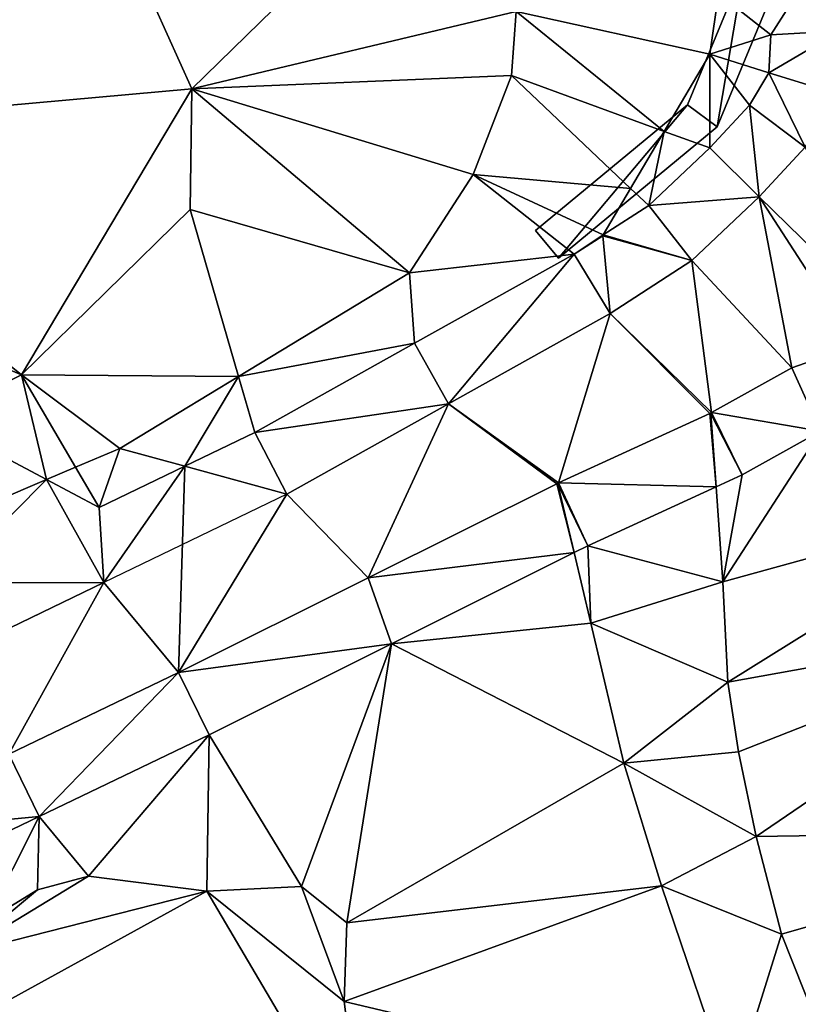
# Model space of a CAD drawing. Header units: inches. Extents: x 573046 to 573309, y 6670408 to 6670677.
# Tile 18 of 111: x 573166 to 573183, y 6670465 to 6670487. Entities that reach past the tile are written whole.
import ezdxf

# ---------------------------------------------------------------- set-up
doc = ezdxf.new("R2010")
doc.units = ezdxf.units.IN
doc.header["$MEASUREMENT"] = 0
for name, color, linetype in [('Objekter_Hekk', 10, 'Continuous'), ('Terreng_ortofoto', 10, 'Continuous'), ('Veg', 10, 'Continuous')]:
    doc.layers.add(name, color=color, linetype=linetype)

msp = doc.modelspace()

# ---------------------------------------------------------------- linework, layer by layer
at = {"layer": 'Terreng_ortofoto'}
for points in [[(573166.87, 6670490.97, 217), (573169.35, 6670485.46, 217), (573175.42, 6670491.4, 218)], [(573169.35, 6670485.46, 217), (573176.59, 6670487.19, 218), (573175.42, 6670491.4, 218)], [(573166.87, 6670490.97, 217), (573158.17, 6670487.75, 216), (573158.74, 6670484.51, 216)], [(573166.87, 6670490.97, 217), (573158.74, 6670484.51, 216), (573169.35, 6670485.46, 217)], [(573182.282, 6670486.667, 219.218), (573183.513, 6670488.6, 219.28), (573181.11, 6670487.59, 219)], [(573182.282, 6670486.667, 219.218), (573183.84, 6670486.76, 219.33), (573183.513, 6670488.6, 219.28)], [(573176.59, 6670487.19, 218), (573180.92, 6670486.24, 219), (573181.11, 6670487.59, 219)], [(573182.282, 6670486.667, 219.218), (573181.11, 6670487.59, 219), (573180.92, 6670486.24, 219)], [(573169.35, 6670485.46, 217), (573176.49, 6670485.76, 218), (573176.59, 6670487.19, 218)], [(573176.59, 6670487.19, 218), (573176.49, 6670485.76, 218), (573179.901, 6670484.513, 219.001)], [(573176.59, 6670487.19, 218), (573179.901, 6670484.513, 219.001), (573180.92, 6670486.24, 219)], [(573182.282, 6670486.667, 219.218), (573182.234, 6670485.818, 219.264), (573183.84, 6670486.76, 219.33)], [(573183.84, 6670486.76, 219.33), (573182.234, 6670485.818, 219.264), (573183.76, 6670485.35, 219.41)], [(573182.282, 6670486.667, 219.218), (573180.92, 6670486.24, 219), (573182.234, 6670485.818, 219.264)], [(573180.92, 6670486.24, 219), (573179.901, 6670484.513, 219.001), (573180.918, 6670484.141, 219.212)], [(573180.92, 6670486.24, 219), (573180.918, 6670484.141, 219.212), (573181.803, 6670485.095, 219.264)], [(573180.92, 6670486.24, 219), (573181.803, 6670485.095, 219.264), (573182.234, 6670485.818, 219.264)], [(573169.35, 6670485.46, 217), (573175.63, 6670483.55, 218), (573176.49, 6670485.76, 218)], [(573176.49, 6670485.76, 218), (573175.63, 6670483.55, 218), (573179.149, 6670483.239, 219.002)], [(573176.49, 6670485.76, 218), (573179.149, 6670483.239, 219.002), (573179.901, 6670484.513, 219.001)], [(573182.234, 6670485.818, 219.264), (573181.803, 6670485.095, 219.264), (573183.05, 6670484.16, 219.37)], [(573182.234, 6670485.818, 219.264), (573183.05, 6670484.16, 219.37), (573183.76, 6670485.35, 219.41)], [(573169.35, 6670485.46, 217), (573158.74, 6670484.51, 216), (573165.54, 6670479.07, 217)], [(573169.35, 6670485.46, 217), (573165.54, 6670479.07, 217), (573169.31, 6670482.77, 217)], [(573169.35, 6670485.46, 217), (573169.31, 6670482.77, 217), (573174.21, 6670481.35, 218)], [(573169.35, 6670485.46, 217), (573174.21, 6670481.35, 218), (573175.63, 6670483.55, 218)], [(573180.918, 6670484.141, 219.212), (573182.02, 6670483.05, 219.42), (573181.803, 6670485.095, 219.264)], [(573182.02, 6670483.05, 219.42), (573183.05, 6670484.16, 219.37), (573181.803, 6670485.095, 219.264)], [(573165.54, 6670479.07, 217), (573158.74, 6670484.51, 216), (573158.79, 6670481.91, 216)], [(573179.557, 6670482.853, 219.137), (573179.901, 6670484.513, 219.001), (573179.149, 6670483.239, 219.002)], [(573179.557, 6670482.853, 219.137), (573180.918, 6670484.141, 219.212), (573179.901, 6670484.513, 219.001)], [(573179.557, 6670482.853, 219.137), (573182.02, 6670483.05, 219.42), (573180.918, 6670484.141, 219.212)], [(573182.02, 6670483.05, 219.42), (573185.18, 6670479.97, 219.39), (573183.05, 6670484.16, 219.37)], [(573175.63, 6670483.55, 218), (573174.21, 6670481.35, 218), (573177.889, 6670481.768, 218.981)], [(573175.63, 6670483.55, 218), (573177.889, 6670481.768, 218.981), (573178.536, 6670482.199, 219.002)], [(573175.63, 6670483.55, 218), (573178.536, 6670482.199, 219.002), (573179.149, 6670483.239, 219.002)], [(573178.536, 6670482.199, 219.002), (573179.557, 6670482.853, 219.137), (573179.149, 6670483.239, 219.002)], [(573179.557, 6670482.853, 219.137), (573180.52, 6670481.63, 219.46), (573182.02, 6670483.05, 219.42)], [(573182.02, 6670483.05, 219.42), (573180.52, 6670481.63, 219.46), (573182.75, 6670479.23, 219.39)], [(573182.02, 6670483.05, 219.42), (573182.75, 6670479.23, 219.39), (573184.17, 6670479.73, 219.39)], [(573182.02, 6670483.05, 219.42), (573184.17, 6670479.73, 219.39), (573185.18, 6670479.97, 219.39)], [(573178.536, 6670482.199, 219.002), (573180.52, 6670481.63, 219.46), (573179.557, 6670482.853, 219.137)], [(573165.54, 6670479.07, 217), (573170.392, 6670479.037, 218), (573169.31, 6670482.77, 217)], [(573169.31, 6670482.77, 217), (573170.392, 6670479.037, 218), (573174.21, 6670481.35, 218)], [(573178.536, 6670482.199, 219.002), (573177.889, 6670481.768, 218.981), (573178.526, 6670482.182, 219)], [(573177.889, 6670481.768, 218.981), (573178.69, 6670480.44, 219.32), (573178.526, 6670482.182, 219)], [(573178.536, 6670482.199, 219.002), (573178.526, 6670482.182, 219), (573180.52, 6670481.63, 219.46)], [(573178.526, 6670482.182, 219), (573178.69, 6670480.44, 219.32), (573180.52, 6670481.63, 219.46)], [(573165.54, 6670479.07, 217), (573158.79, 6670481.91, 216), (573163.56, 6670478.08, 217)], [(573174.21, 6670481.35, 218), (573174.322, 6670479.777, 218.798), (573177.889, 6670481.768, 218.981)], [(573177.889, 6670481.768, 218.981), (573174.322, 6670479.777, 218.798), (573175.08, 6670478.425, 219.34)], [(573177.889, 6670481.768, 218.981), (573175.08, 6670478.425, 219.34), (573178.69, 6670480.44, 219.32)], [(573180.52, 6670481.63, 219.46), (573178.69, 6670480.44, 219.32), (573180.957, 6670478.23, 219.36)], [(573180.52, 6670481.63, 219.46), (573180.957, 6670478.23, 219.36), (573182.75, 6670479.23, 219.39)], [(573170.392, 6670479.037, 218), (573174.322, 6670479.777, 218.798), (573174.21, 6670481.35, 218)], [(573177.538, 6670476.658, 219.36), (573178.69, 6670480.44, 219.32), (573175.08, 6670478.425, 219.34)], [(573177.538, 6670476.658, 219.36), (573180.922, 6670478.212, 219.36), (573178.69, 6670480.44, 219.32)], [(573178.69, 6670480.44, 219.32), (573180.922, 6670478.212, 219.36), (573180.957, 6670478.23, 219.36)], [(573170.755, 6670477.786, 218.615), (573174.322, 6670479.777, 218.798), (573170.392, 6670479.037, 218)], [(573170.755, 6670477.786, 218.615), (573175.08, 6670478.425, 219.34), (573174.322, 6670479.777, 218.798)], [(573183.39, 6670477.812, 219.381), (573184.17, 6670479.73, 219.39), (573182.75, 6670479.23, 219.39)], [(573166.103, 6670476.732, 218), (573165.54, 6670479.07, 217), (573163.56, 6670478.08, 217)], [(573167.74, 6670477.43, 218), (573170.392, 6670479.037, 218), (573165.54, 6670479.07, 217)], [(573167.74, 6670477.43, 218), (573165.54, 6670479.07, 217), (573166.751, 6670477.008, 218)], [(573166.751, 6670477.008, 218), (573165.54, 6670479.07, 217), (573166.103, 6670476.732, 218)], [(573180.957, 6670478.23, 219.36), (573183.39, 6670477.812, 219.381), (573182.75, 6670479.23, 219.39)], [(573167.74, 6670477.43, 218), (573169.194, 6670477.032, 218.673), (573170.392, 6670479.037, 218)], [(573169.194, 6670477.032, 218.673), (573170.755, 6670477.786, 218.615), (573170.392, 6670479.037, 218)], [(573170.755, 6670477.786, 218.615), (573171.47, 6670476.41, 219.36), (573175.08, 6670478.425, 219.34)], [(573171.47, 6670476.41, 219.36), (573173.285, 6670474.535, 219.36), (573175.08, 6670478.425, 219.34)], [(573177.502, 6670476.641, 219.36), (573175.08, 6670478.425, 219.34), (573173.285, 6670474.535, 219.36)], [(573177.538, 6670476.658, 219.36), (573175.08, 6670478.425, 219.34), (573177.502, 6670476.641, 219.36)], [(573177.538, 6670476.658, 219.36), (573181.058, 6670476.569, 219.356), (573180.922, 6670478.212, 219.36)], [(573180.922, 6670478.212, 219.36), (573180.941, 6670478.2, 219.36), (573180.957, 6670478.23, 219.36)], [(573181.058, 6670476.569, 219.356), (573180.941, 6670478.2, 219.36), (573180.922, 6670478.212, 219.36)], [(573181.642, 6670476.837, 219.36), (573180.957, 6670478.23, 219.36), (573180.941, 6670478.2, 219.36)], [(573181.058, 6670476.569, 219.356), (573181.642, 6670476.837, 219.36), (573180.941, 6670478.2, 219.36)], [(573181.642, 6670476.837, 219.36), (573183.39, 6670477.812, 219.381), (573180.957, 6670478.23, 219.36)], [(573163.718, 6670475.715, 218), (573166.103, 6670476.732, 218), (573163.56, 6670478.08, 217)], [(573169.194, 6670477.032, 218.673), (573171.47, 6670476.41, 219.36), (573170.755, 6670477.786, 218.615)], [(573181.642, 6670476.837, 219.36), (573181.21, 6670474.45, 219.35), (573183.39, 6670477.812, 219.381)], [(573181.21, 6670474.45, 219.35), (573187.855, 6670476.283, 219.361), (573183.39, 6670477.812, 219.381)], [(573167.279, 6670476.108, 218.744), (573167.74, 6670477.43, 218), (573166.751, 6670477.008, 218)], [(573167.279, 6670476.108, 218.744), (573169.194, 6670477.032, 218.673), (573167.74, 6670477.43, 218)], [(573167.279, 6670476.108, 218.744), (573166.751, 6670477.008, 218), (573166.103, 6670476.732, 218)], [(573167.279, 6670476.108, 218.744), (573167.38, 6670474.435, 219.46), (573169.194, 6670477.032, 218.673)], [(573167.38, 6670474.435, 219.46), (573169.05, 6670472.42, 219.36), (573169.194, 6670477.032, 218.673)], [(573169.194, 6670477.032, 218.673), (573169.05, 6670472.42, 219.36), (573171.47, 6670476.41, 219.36)], [(573163.804, 6670474.429, 218.872), (573166.103, 6670476.732, 218), (573163.718, 6670475.715, 218)], [(573167.38, 6670474.435, 219.46), (573166.103, 6670476.732, 218), (573163.804, 6670474.429, 218.872)], [(573167.279, 6670476.108, 218.744), (573166.103, 6670476.732, 218), (573167.38, 6670474.435, 219.46)], [(573177.887, 6670475.101, 219.274), (573177.502, 6670476.641, 219.36), (573173.285, 6670474.535, 219.36)], [(573177.538, 6670476.658, 219.36), (573177.502, 6670476.641, 219.36), (573177.525, 6670476.631, 219.36)], [(573177.887, 6670475.101, 219.274), (573177.525, 6670476.631, 219.36), (573177.502, 6670476.641, 219.36)], [(573177.538, 6670476.658, 219.36), (573177.525, 6670476.631, 219.36), (573178.19, 6670475.252, 219.285)], [(573177.538, 6670476.658, 219.36), (573178.19, 6670475.252, 219.285), (573181.058, 6670476.569, 219.356)], [(573181.058, 6670476.569, 219.356), (573181.21, 6670474.45, 219.35), (573181.642, 6670476.837, 219.36)], [(573177.887, 6670475.101, 219.274), (573178.19, 6670475.252, 219.285), (573177.525, 6670476.631, 219.36)], [(573178.19, 6670475.252, 219.285), (573181.21, 6670474.45, 219.35), (573181.058, 6670476.569, 219.356)], [(573169.05, 6670472.42, 219.36), (573173.285, 6670474.535, 219.36), (573171.47, 6670476.41, 219.36)], [(573181.21, 6670474.45, 219.35), (573181.32, 6670472.21, 219.35), (573187.855, 6670476.283, 219.361)], [(573181.32, 6670472.21, 219.35), (573189.061, 6670473.603, 219.378), (573187.855, 6670476.283, 219.361)], [(573177.887, 6670475.101, 219.274), (573173.285, 6670474.535, 219.36), (573173.809, 6670473.064, 219.275)], [(573177.887, 6670475.101, 219.274), (573173.809, 6670473.064, 219.275), (573178.26, 6670473.525, 219.185)], [(573177.887, 6670475.101, 219.274), (573178.26, 6670473.525, 219.185), (573178.19, 6670475.252, 219.285)], [(573178.19, 6670475.252, 219.285), (573178.26, 6670473.525, 219.185), (573181.21, 6670474.45, 219.35)], [(573169.05, 6670472.42, 219.36), (573173.809, 6670473.064, 219.275), (573173.285, 6670474.535, 219.36)], [(573178.26, 6670473.525, 219.185), (573181.32, 6670472.21, 219.35), (573181.21, 6670474.45, 219.35)], [(573167.38, 6670474.435, 219.46), (573163.804, 6670474.429, 218.872), (573164.357, 6670472.975, 219.534)], [(573167.38, 6670474.435, 219.46), (573164.357, 6670472.975, 219.534), (573165.26, 6670470.6, 219.433)], [(573167.38, 6670474.435, 219.46), (573165.26, 6670470.6, 219.433), (573169.05, 6670472.42, 219.36)], [(573181.32, 6670472.21, 219.35), (573181.56, 6670470.65, 219.36), (573189.061, 6670473.603, 219.378)], [(573181.95, 6670468.76, 219.42), (573189.061, 6670473.603, 219.378), (573181.56, 6670470.65, 219.36)], [(573181.95, 6670468.76, 219.42), (573190.574, 6670468.889, 219.412), (573189.061, 6670473.603, 219.378)], [(573173.809, 6670473.064, 219.275), (573179, 6670470.4, 219.01), (573178.26, 6670473.525, 219.185)], [(573178.26, 6670473.525, 219.185), (573179, 6670470.4, 219.01), (573181.32, 6670472.21, 219.35)], [(573169.05, 6670472.42, 219.36), (573169.731, 6670471.028, 219.277), (573173.809, 6670473.064, 219.275)], [(573171.8, 6670467.64, 219), (573173.809, 6670473.064, 219.275), (573169.731, 6670471.028, 219.277)], [(573171.8, 6670467.64, 219), (573172.81, 6670466.83, 219), (573173.809, 6670473.064, 219.275)], [(573172.81, 6670466.83, 219), (573179, 6670470.4, 219.01), (573173.809, 6670473.064, 219.275)], [(573165.934, 6670469.204, 219.353), (573169.05, 6670472.42, 219.36), (573165.26, 6670470.6, 219.433)], [(573165.934, 6670469.204, 219.353), (573169.731, 6670471.028, 219.277), (573169.05, 6670472.42, 219.36)], [(573179, 6670470.4, 219.01), (573181.56, 6670470.65, 219.36), (573181.32, 6670472.21, 219.35)], [(573165.934, 6670469.204, 219.353), (573167.04, 6670467.87, 219), (573169.731, 6670471.028, 219.277)], [(573167.04, 6670467.87, 219), (573169.68, 6670467.54, 219), (573169.731, 6670471.028, 219.277)], [(573169.68, 6670467.54, 219), (573171.8, 6670467.64, 219), (573169.731, 6670471.028, 219.277)], [(573165.934, 6670469.204, 219.353), (573165.26, 6670470.6, 219.433), (573161.47, 6670468.78, 219.507)], [(573181.95, 6670468.76, 219.42), (573181.56, 6670470.65, 219.36), (573179, 6670470.4, 219.01)], [(573172.81, 6670466.83, 219), (573179.84, 6670467.66, 219.37), (573179, 6670470.4, 219.01)], [(573179.84, 6670467.66, 219.37), (573181.95, 6670468.76, 219.42), (573179, 6670470.4, 219.01)], [(573165.934, 6670469.204, 219.353), (573161.47, 6670468.78, 219.507), (573162.136, 6670467.38, 219.428)], [(573165.934, 6670469.204, 219.353), (573162.136, 6670467.38, 219.428), (573164.75, 6670466.87, 219)], [(573165.934, 6670469.204, 219.353), (573164.75, 6670466.87, 219), (573165.9, 6670467.57, 219)], [(573165.934, 6670469.204, 219.353), (573165.9, 6670467.57, 219), (573167.04, 6670467.87, 219)], [(573179.84, 6670467.66, 219.37), (573182.52, 6670466.58, 219.52), (573181.95, 6670468.76, 219.42)], [(573181.95, 6670468.76, 219.42), (573182.52, 6670466.58, 219.52), (573190.574, 6670468.889, 219.412)], [(573184.04, 6670462.755, 219.52), (573190.574, 6670468.889, 219.412), (573182.52, 6670466.58, 219.52)], [(573167.04, 6670467.87, 219), (573165.9, 6670467.57, 219), (573164.18, 6670466.14, 219)], [(573167.04, 6670467.87, 219), (573164.18, 6670466.14, 219), (573169.68, 6670467.54, 219)], [(573169.68, 6670467.54, 219), (573172.75, 6670465.07, 219), (573171.8, 6670467.64, 219)], [(573171.8, 6670467.64, 219), (573172.75, 6670465.07, 219), (573172.81, 6670466.83, 219)], [(573172.81, 6670466.83, 219), (573172.75, 6670465.07, 219), (573179.84, 6670467.66, 219.37)], [(573172.75, 6670465.07, 219), (573181.41, 6670463.025, 219.16), (573179.84, 6670467.66, 219.37)], [(573179.84, 6670467.66, 219.37), (573181.41, 6670463.025, 219.16), (573182.52, 6670466.58, 219.52)], [(573169.68, 6670467.54, 219), (573164.18, 6670466.14, 219), (573163.25, 6670464, 219)], [(573169.68, 6670467.54, 219), (573163.25, 6670464, 219), (573173.19, 6670461.59, 219)], [(573164.18, 6670466.14, 219), (573165.9, 6670467.57, 219), (573164.75, 6670466.87, 219)], [(573169.68, 6670467.54, 219), (573173.19, 6670461.59, 219), (573172.75, 6670465.07, 219)], [(573184.04, 6670462.755, 219.52), (573182.52, 6670466.58, 219.52), (573181.41, 6670463.025, 219.16)], [(573172.75, 6670465.07, 219), (573173.19, 6670461.59, 219), (573181.41, 6670463.025, 219.16)]]:
    msp.add_3dface(points, dxfattribs=at)
at = {"layer": 'Veg', "color": 7}
for points in [[(573182.02, 6670483.05, 219.42), (573185.18, 6670479.97, 219.39), (573183.05, 6670484.16, 219.37)], [(573180.52, 6670481.63, 219.46), (573182.75, 6670479.23, 219.39), (573182.02, 6670483.05, 219.42)], [(573184.17, 6670479.73, 219.39), (573185.18, 6670479.97, 219.39), (573182.02, 6670483.05, 219.42)], [(573182.75, 6670479.23, 219.39), (573184.17, 6670479.73, 219.39), (573182.02, 6670483.05, 219.42)], [(573178.69, 6670480.44, 219.32), (573180.957, 6670478.23, 219.36), (573180.52, 6670481.63, 219.46)], [(573180.957, 6670478.23, 219.36), (573182.75, 6670479.23, 219.39), (573180.52, 6670481.63, 219.46)], [(573175.08, 6670478.425, 219.34), (573177.538, 6670476.658, 219.36), (573178.69, 6670480.44, 219.32)], [(573177.538, 6670476.658, 219.36), (573180.922, 6670478.212, 219.36), (573178.69, 6670480.44, 219.32)], [(573180.922, 6670478.212, 219.36), (573180.957, 6670478.23, 219.36), (573178.69, 6670480.44, 219.32)], [(573171.47, 6670476.41, 219.36), (573173.285, 6670474.535, 219.36), (573175.08, 6670478.425, 219.34)], [(573173.285, 6670474.535, 219.36), (573177.502, 6670476.641, 219.36), (573175.08, 6670478.425, 219.34)], [(573177.502, 6670476.641, 219.36), (573177.538, 6670476.658, 219.36), (573175.08, 6670478.425, 219.34)], [(573167.38, 6670474.435, 219.46), (573169.05, 6670472.42, 219.36), (573171.47, 6670476.41, 219.36)], [(573169.05, 6670472.42, 219.36), (573173.285, 6670474.535, 219.36), (573171.47, 6670476.41, 219.36)], [(573164.357, 6670472.975, 219.534), (573165.26, 6670470.6, 219.433), (573167.38, 6670474.435, 219.46)], [(573165.26, 6670470.6, 219.433), (573169.05, 6670472.42, 219.36), (573167.38, 6670474.435, 219.46)]]:
    msp.add_3dface(points, dxfattribs=at)

# ---------------------------------------------------------------- meshes
at = {"layer": 'Objekter_Hekk', "color": 24, "true_color": 0xaa170d}
mesh = msp.add_polyface(dxfattribs=at)
corners = [(573172.296, 6670519.706, 219.04), (573171.524, 6670519.494, 219.04), (573175.343, 6670508.647, 219.84), (573179.947, 6670496.278, 220.43), (573181.144, 6670491.248, 220.66), (573181.916, 6670491.472, 220.66), (573182.514, 6670488.075, 220.82), (573181.686, 6670488.165, 220.82), (573174.577, 6670508.413, 219.84), (573180.418, 6670485.105, 220.9), (573177.025, 6670482.298, 221.1), (573177.535, 6670481.682, 221.1), (573181.082, 6670484.615, 220.9), (573177.568, 6670499.593, 220.44), (573178.312, 6670499.887, 220.44), (573179.213, 6670495.962, 220.43), (573172.296, 6670519.706, 218.154), (573171.524, 6670519.494, 218.116), (573175.343, 6670508.647, 218.516), (573179.947, 6670496.278, 218.999), (573181.144, 6670491.248, 219.058), (573181.916, 6670491.472, 219.135), (573182.514, 6670488.075, 219.169), (573181.686, 6670488.165, 219.064), (573174.577, 6670508.413, 218.367), (573180.418, 6670485.105, 219.029), (573177.025, 6670482.298, 218.635), (573177.535, 6670481.682, 218.91), (573181.082, 6670484.615, 219.191), (573177.568, 6670499.593, 218.753), (573178.312, 6670499.887, 218.86), (573179.213, 6670495.962, 218.928)]
mesh.append_faces([[corners[k] for k in face] for face in [(1, 0, 16), (1, 16, 17), (1, 0, 16), (1, 16, 17), (8, 1, 24), (1, 17, 24), (8, 1, 24), (1, 17, 24), (0, 2, 18), (0, 18, 16), (0, 2, 18), (0, 18, 16), (13, 8, 29), (8, 24, 29), (13, 8, 29), (8, 24, 29), (2, 14, 30), (2, 30, 18), (2, 14, 30), (2, 30, 18), (15, 13, 31), (13, 29, 31), (15, 13, 31), (13, 29, 31), (14, 3, 19), (14, 19, 30), (14, 3, 19), (14, 19, 30), (4, 15, 20), (15, 31, 20), (4, 15, 20), (15, 31, 20), (3, 5, 21), (3, 21, 19), (3, 5, 21), (3, 21, 19), (10, 9, 25), (10, 25, 26), (11, 10, 27), (10, 26, 27), (10, 9, 25), (10, 25, 26), (11, 10, 27), (10, 26, 27), (7, 4, 23), (4, 20, 23), (7, 4, 23), (4, 20, 23), (9, 7, 25), (7, 23, 25), (9, 7, 25), (7, 23, 25), (5, 6, 22), (5, 22, 21), (5, 6, 22), (5, 22, 21), (12, 11, 28), (11, 27, 28), (12, 11, 28), (11, 27, 28), (6, 12, 28), (6, 28, 22), (6, 12, 28), (6, 28, 22), (21, 20, 23), (23, 25, 28), (19, 31, 20), (30, 29, 31), (30, 31, 19), (18, 24, 30), (25, 27, 28), (24, 29, 30), (22, 23, 28), (25, 26, 27), (17, 24, 18), (22, 21, 23), (19, 20, 21), (16, 17, 18), (7, 5, 4), (7, 9, 12), (3, 15, 4), (14, 13, 15), (14, 15, 3), (2, 8, 14), (9, 11, 12), (8, 13, 14), (6, 7, 12), (9, 10, 11), (1, 8, 2), (6, 5, 7), (3, 4, 5), (0, 1, 2)]], dxfattribs={"color": 84})
mesh = msp.add_polyface(dxfattribs=at)
corners = [(573172.296, 6670519.706, 219.04), (573171.524, 6670519.494, 219.04), (573175.343, 6670508.647, 219.84), (573179.947, 6670496.278, 220.43), (573181.144, 6670491.248, 220.66), (573181.916, 6670491.472, 220.66), (573182.514, 6670488.075, 220.82), (573181.686, 6670488.165, 220.82), (573174.577, 6670508.413, 219.84), (573180.418, 6670485.105, 220.9), (573177.025, 6670482.298, 221.1), (573177.535, 6670481.682, 221.1), (573181.082, 6670484.615, 220.9), (573177.568, 6670499.593, 220.44), (573178.312, 6670499.887, 220.44), (573179.213, 6670495.962, 220.43), (573172.296, 6670519.706, 218.154), (573171.524, 6670519.494, 218.116), (573175.343, 6670508.647, 218.516), (573179.947, 6670496.278, 218.999), (573181.144, 6670491.248, 219.058), (573181.916, 6670491.472, 219.135), (573182.514, 6670488.075, 219.169), (573181.686, 6670488.165, 219.064), (573174.577, 6670508.413, 218.367), (573180.418, 6670485.105, 219.029), (573177.025, 6670482.298, 218.635), (573177.535, 6670481.682, 218.91), (573181.082, 6670484.615, 219.191), (573177.568, 6670499.593, 218.753), (573178.312, 6670499.887, 218.86), (573179.213, 6670495.962, 218.928)]
mesh.append_faces([[corners[k] for k in face] for face in [(1, 0, 16), (1, 16, 17), (1, 0, 16), (1, 16, 17), (8, 1, 24), (1, 17, 24), (8, 1, 24), (1, 17, 24), (0, 2, 18), (0, 18, 16), (0, 2, 18), (0, 18, 16), (13, 8, 29), (8, 24, 29), (13, 8, 29), (8, 24, 29), (2, 14, 30), (2, 30, 18), (2, 14, 30), (2, 30, 18), (15, 13, 31), (13, 29, 31), (15, 13, 31), (13, 29, 31), (14, 3, 19), (14, 19, 30), (14, 3, 19), (14, 19, 30), (4, 15, 20), (15, 31, 20), (4, 15, 20), (15, 31, 20), (3, 5, 21), (3, 21, 19), (3, 5, 21), (3, 21, 19), (10, 9, 25), (10, 25, 26), (11, 10, 27), (10, 26, 27), (10, 9, 25), (10, 25, 26), (11, 10, 27), (10, 26, 27), (7, 4, 23), (4, 20, 23), (7, 4, 23), (4, 20, 23), (9, 7, 25), (7, 23, 25), (9, 7, 25), (7, 23, 25), (5, 6, 22), (5, 22, 21), (5, 6, 22), (5, 22, 21), (12, 11, 28), (11, 27, 28), (12, 11, 28), (11, 27, 28), (6, 12, 28), (6, 28, 22), (6, 12, 28), (6, 28, 22), (21, 20, 23), (23, 25, 28), (19, 31, 20), (30, 29, 31), (30, 31, 19), (18, 24, 30), (25, 27, 28), (24, 29, 30), (22, 23, 28), (25, 26, 27), (17, 24, 18), (22, 21, 23), (19, 20, 21), (16, 17, 18), (7, 5, 4), (7, 9, 12), (3, 15, 4), (14, 13, 15), (14, 15, 3), (2, 8, 14), (9, 11, 12), (8, 13, 14), (6, 7, 12), (9, 10, 11), (1, 8, 2), (6, 5, 7), (3, 4, 5), (0, 1, 2)]])

doc.saveas('drawing.dxf')
